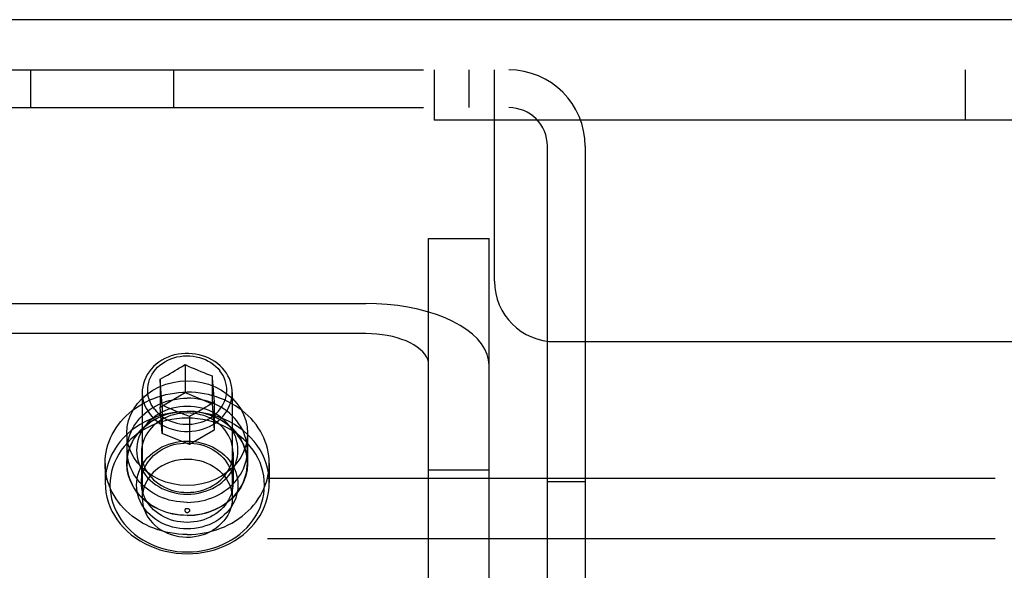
# Model space of a CAD drawing. Header units: inches. Extents: x 0 to 274, y 0 to 177.
# Tile 92 of 138: x 110.7 to 112.74, y 124.06 to 125.2. Entities that reach past the tile are written whole.
import ezdxf

# ---------------------------------------------------------------- set-up
doc = ezdxf.new("R2010")
doc.units = ezdxf.units.IN
doc.header["$LTSCALE"] = 15.069778
doc.header["$MEASUREMENT"] = 0
doc.linetypes.add('HIDDEN', pattern=[0.2, 0.1, -0.1])
doc.layers.get('0').update_dxf_attribs({"linetype": 'CONTINUOUS'})
doc.layers.add('DEFAULT_2', color=8, linetype='HIDDEN')

msp = doc.modelspace()

# ---------------------------------------------------------------- linework, layer by layer
at = {"color": 7, "linetype": 'Continuous'}
msp.add_line((116.0527, 125.1963), (38.4067, 125.1963), dxfattribs=at)
at = {"layer": 'DEFAULT_2', "color": 8, "linetype": 'HIDDEN'}
for p, q in [((110.0337, 125.0923), (115.8337, 125.0923)), ((110.7277, 125.0143), (110.7277, 125.0923)), ((111.0237, 125.0143), (111.0237, 125.0923)), ((111.5632, 125.0923), (111.5632, 124.9883)), ((111.6347, 125.0923), (111.6347, 125.0143)), ((111.6882, 124.6548), (111.6882, 125.0923)), ((112.6632, 125.0923), (112.6632, 124.9883)), ((110.0337, 125.0143), (111.7177, 125.0143)), ((115.8337, 124.9883), (111.5632, 124.9883)), ((111.7977, 123.8423), (111.7977, 124.9343)), ((111.8757, 124.9343), (111.8757, 123.8423)), ((111.5517, 123.4272), (111.5517, 124.7433)), ((111.5517, 124.7433), (111.6767, 124.7433)), ((111.6767, 123.4272), (111.6767, 124.7433)), ((110.6817, 124.6089), (111.4217, 124.6089)), ((111.4217, 124.5464), (110.6817, 124.5464)), ((111.8132, 124.5298), (115.8667, 124.5298)), ((111.0397, 124.4778), (111.0471, 124.4823)), ((111.0471, 124.4823), (111.0471, 124.4243)), ((111.0471, 124.4823), (111.0538, 124.4794)), ((111.0538, 124.4794), (111.0601, 124.4766)), ((111.0601, 124.4766), (111.066, 124.4741)), ((111.0004, 124.4547), (111.0056, 124.4576)), ((111.0056, 124.4576), (111.0108, 124.4607)), ((111.0108, 124.4607), (111.0161, 124.4637)), ((111.0161, 124.4637), (111.0213, 124.4668)), ((111.0213, 124.4668), (111.0265, 124.4698)), ((111.0265, 124.4698), (111.0318, 124.473)), ((111.066, 124.4741), (111.0737, 124.4708)), ((111.0737, 124.4708), (111.0801, 124.4681)), ((111.0801, 124.4681), (111.0859, 124.4658)), ((111.0859, 124.4658), (111.0917, 124.4634)), ((111.0917, 124.4634), (111.0975, 124.4611)), ((111.0975, 124.4611), (111.1032, 124.4589)), ((111.1032, 124.4589), (111.1032, 124.4008)), ((111.1032, 124.4589), (111.1035, 124.4551)), ((110.9955, 124.452), (111.0004, 124.4547)), ((110.9955, 124.452), (110.9955, 124.3939)), ((111.1035, 124.4551), (111.1078, 124.405)), ((110.9584, 124.4247), (110.9584, 124.2059)), ((110.9955, 124.3939), (111.0471, 124.4243)), ((111.0001, 124.3981), (110.9979, 124.4239)), ((111.0471, 124.4243), (111.1032, 124.4008)), ((111.1449, 124.4247), (111.1449, 124.2059)), ((111.0001, 124.3981), (111.0001, 124.34)), ((111.0059, 124.3956), (111.0001, 124.3981)), ((111.0117, 124.393), (111.0059, 124.3956)), ((111.0952, 124.3972), (111.0899, 124.3941)), ((111.1004, 124.4004), (111.0952, 124.3972)), ((111.1078, 124.405), (111.1004, 124.4004)), ((111.1032, 124.4008), (111.1078, 124.3469)), ((111.1078, 124.405), (111.1078, 124.3469)), ((111.0001, 124.34), (110.9955, 124.3939)), ((111.0174, 124.3905), (111.0117, 124.393)), ((111.0232, 124.3881), (111.0174, 124.3905)), ((111.0297, 124.3854), (111.0232, 124.3881)), ((111.0374, 124.3822), (111.0297, 124.3854)), ((111.0432, 124.3798), (111.0374, 124.3822)), ((111.0496, 124.3773), (111.0432, 124.3798)), ((111.0563, 124.3746), (111.0496, 124.3773)), ((111.0563, 124.3746), (111.0563, 124.3166)), ((111.0689, 124.3818), (111.0637, 124.3788)), ((111.0742, 124.3848), (111.0689, 124.3818)), ((111.0795, 124.3879), (111.0742, 124.3848)), ((111.0847, 124.391), (111.0795, 124.3879)), ((111.0899, 124.3941), (111.0847, 124.391)), ((110.9267, 124.3404), (110.9267, 124.2779)), ((111.0563, 124.3166), (111.0001, 124.34)), ((111.1078, 124.3469), (111.0563, 124.3166)), ((111.1767, 124.3404), (111.1767, 124.2779)), ((110.9272, 124.3049), (110.9272, 124.2779)), ((110.9567, 124.2999), (110.9567, 124.2379)), ((111.1467, 124.2999), (111.1467, 124.2379)), ((111.1762, 124.3049), (111.1762, 124.2779)), ((110.8817, 124.2779), (110.8817, 124.2379)), ((111.2217, 124.2779), (111.2217, 124.2379)), ((111.6767, 124.2639), (111.5517, 124.2639)), ((130.8087, 124.2463), (108.8087, 124.2463)), ((111.7977, 124.2403), (111.8757, 124.2403)), ((130.8087, 124.1213), (108.8087, 124.1213))]:
    msp.add_line(p, q, dxfattribs=at)
for points in [[(111.6767, 124.4814), (111.6757, 124.4925), (111.6728, 124.5035), (111.668, 124.5144), (111.6613, 124.525), (111.6528, 124.5353), (111.6425, 124.5451), (111.6306, 124.5545), (111.617, 124.5633), (111.602, 124.5715), (111.5856, 124.5791), (111.5679, 124.5858), (111.5492, 124.5918), (111.5294, 124.5969), (111.5089, 124.6012), (111.4877, 124.6045), (111.466, 124.6069), (111.444, 124.6084), (111.4217, 124.6089)], [(111.5517, 124.4814), (111.5512, 124.4871), (111.5497, 124.4927), (111.5472, 124.4982), (111.5438, 124.5036), (111.5395, 124.5089), (111.5343, 124.5139), (111.5282, 124.5187), (111.5213, 124.5232), (111.5136, 124.5273), (111.5052, 124.5312), (111.4962, 124.5346), (111.4867, 124.5377), (111.4766, 124.5403), (111.4661, 124.5425), (111.4553, 124.5442), (111.4443, 124.5454), (111.4331, 124.5461), (111.4217, 124.5464)], [(110.9839, 124.3897), (110.9804, 124.3947), (110.9773, 124.3999), (110.9747, 124.4053), (110.9726, 124.4109), (110.9711, 124.4166), (110.9702, 124.4224), (110.9698, 124.4283), (110.9699, 124.4342), (110.9706, 124.44), (110.9719, 124.4457), (110.9737, 124.4514), (110.976, 124.4569), (110.9789, 124.4622), (110.9823, 124.4673), (110.9861, 124.4721), (110.9904, 124.4767), (110.9951, 124.4809), (111.0002, 124.4848), (111.0056, 124.4883), (111.0113, 124.4914), (111.0174, 124.4941), (111.0236, 124.4963), (111.0301, 124.4981), (111.0367, 124.4994), (111.0434, 124.5002), (111.0502, 124.5006), (111.0569, 124.5004), (111.0637, 124.4998), (111.0703, 124.4987), (111.0768, 124.4972), (111.0832, 124.4951), (111.0893, 124.4926), (111.0952, 124.4897), (111.1008, 124.4864), (111.106, 124.4827), (111.1109, 124.4786), (111.1154, 124.4742), (111.1194, 124.4695)], [(111.1288, 124.4701), (111.1244, 124.4752), (111.1196, 124.48), (111.1144, 124.4844), (111.1088, 124.4885), (111.1028, 124.4922), (111.0966, 124.4954), (111.09, 124.4983), (111.0832, 124.5007), (111.0763, 124.5026), (111.0691, 124.504), (111.0619, 124.5049), (111.0546, 124.5054), (111.0472, 124.5053), (111.04, 124.5048), (111.0327, 124.5037), (111.0256, 124.5022), (111.0187, 124.5002), (111.0119, 124.4977), (111.0054, 124.4948), (110.9992, 124.4914)], [(110.9992, 124.4914), (110.993, 124.4875), (110.9873, 124.483), (110.9819, 124.4782), (110.977, 124.4731), (110.9727, 124.4676), (110.9689, 124.4618), (110.9656, 124.4557), (110.9629, 124.4495), (110.9609, 124.443), (110.9594, 124.4365), (110.9586, 124.4298), (110.9584, 124.4247)], [(111.0318, 124.473), (111.0344, 124.4746), (111.0397, 124.4778)], [(111.0978, 124.3709), (111.1029, 124.3743), (111.1078, 124.3779), (111.1123, 124.3819), (111.1164, 124.3862), (111.1202, 124.3907), (111.1235, 124.3955), (111.1264, 124.4004), (111.1288, 124.4056), (111.1307, 124.4109), (111.1322, 124.4164), (111.1331, 124.4219), (111.1336, 124.4274), (111.1335, 124.433), (111.133, 124.4385), (111.1319, 124.444), (111.1304, 124.4494), (111.1283, 124.4547), (111.1258, 124.4599), (111.1228, 124.4648), (111.1194, 124.4695)], [(111.1449, 124.4247), (111.1448, 124.4285), (111.1442, 124.4348), (111.143, 124.4411), (111.1412, 124.4472), (111.1389, 124.4532), (111.136, 124.4591), (111.1327, 124.4647), (111.1288, 124.4701)], [(110.9267, 124.3404), (110.9276, 124.3536), (110.9303, 124.3663), (110.9348, 124.3788), (110.941, 124.3907), (110.9488, 124.4019), (110.9581, 124.4122), (110.9688, 124.4214), (110.9807, 124.4295), (110.9936, 124.4363), (111.0074, 124.4416), (111.0218, 124.4455), (111.0366, 124.4479), (111.0517, 124.4487), (111.0667, 124.4479), (111.0816, 124.4455), (111.096, 124.4416), (111.1098, 124.4363), (111.1227, 124.4295), (111.1346, 124.4214), (111.1452, 124.4122), (111.1545, 124.4019), (111.1624, 124.3907), (111.1685, 124.3788), (111.173, 124.3663), (111.1757, 124.3536), (111.1767, 124.3404)], [(110.9979, 124.4239), (110.9958, 124.4486), (110.9955, 124.452)], [(110.8817, 124.2779), (110.8819, 124.2856), (110.8826, 124.2933), (110.8838, 124.3009), (110.8854, 124.3085), (110.8875, 124.316), (110.89, 124.3234), (110.893, 124.3307), (110.8964, 124.3378), (110.9002, 124.3448), (110.9045, 124.3515), (110.9091, 124.3581), (110.9141, 124.3645), (110.9196, 124.3706), (110.9253, 124.3764), (110.9315, 124.382), (110.9379, 124.3873), (110.9447, 124.3923), (110.9518, 124.397), (110.9591, 124.4014), (110.9667, 124.4054), (110.9745, 124.4091), (110.9825, 124.4124), (110.9908, 124.4154), (110.9991, 124.4179), (111.0077, 124.4201), (111.0163, 124.4219), (111.0251, 124.4233), (111.0339, 124.4243), (111.0428, 124.4249), (111.0517, 124.4251)], [(110.9584, 124.4247), (110.9584, 124.4232), (110.9589, 124.4165), (110.96, 124.4099), (110.9617, 124.4034), (110.9641, 124.397), (110.967, 124.3908), (110.9705, 124.3849), (110.9746, 124.3792), (110.9792, 124.3739), (110.9843, 124.3689), (110.9898, 124.3642), (110.9958, 124.36), (111.0021, 124.3562), (111.0088, 124.3529), (111.0158, 124.3501), (111.0231, 124.3478), (111.0305, 124.346), (111.0381, 124.3448), (111.0457, 124.3441), (111.0534, 124.3439), (111.0611, 124.3443), (111.0687, 124.3453), (111.0763, 124.3468), (111.0836, 124.3488), (111.0907, 124.3513), (111.0976, 124.3544), (111.1041, 124.3579)], [(111.2217, 124.2779), (111.2214, 124.2856), (111.2207, 124.2933), (111.2196, 124.3009), (111.218, 124.3085), (111.2159, 124.316), (111.2134, 124.3234), (111.2104, 124.3307), (111.207, 124.3378), (111.2032, 124.3448), (111.1989, 124.3515), (111.1943, 124.3581), (111.1892, 124.3645), (111.1838, 124.3706), (111.178, 124.3764), (111.1719, 124.382), (111.1654, 124.3873), (111.1587, 124.3923), (111.1516, 124.397), (111.1443, 124.4014), (111.1367, 124.4054), (111.1289, 124.4091), (111.1208, 124.4124), (111.1126, 124.4154), (111.1042, 124.4179), (111.0957, 124.4201), (111.087, 124.4219), (111.0783, 124.4233), (111.0695, 124.4243), (111.0606, 124.4249), (111.0517, 124.4251)], [(111.1041, 124.3579), (111.11, 124.3617), (111.1155, 124.3658), (111.1207, 124.3703), (111.1254, 124.3752), (111.1296, 124.3804), (111.1334, 124.3858), (111.1367, 124.3915), (111.1394, 124.3973), (111.1416, 124.4034), (111.1433, 124.4096), (111.1444, 124.4158), (111.1449, 124.4222), (111.1449, 124.4247)], [(110.9272, 124.3049), (110.9274, 124.3114), (110.9281, 124.3179), (110.9292, 124.3244), (110.9308, 124.3307), (110.9328, 124.337), (110.9353, 124.3432), (110.9381, 124.3492), (110.9414, 124.355), (110.9451, 124.3607), (110.9492, 124.3662), (110.9537, 124.3714), (110.9585, 124.3764), (110.9636, 124.3812), (110.9691, 124.3856), (110.9749, 124.3898), (110.981, 124.3937), (110.9873, 124.3972), (110.9938, 124.4004), (111.0006, 124.4032), (111.0075, 124.4057), (111.0146, 124.4079), (111.0219, 124.4096), (111.0292, 124.411), (111.0367, 124.412), (111.0441, 124.4125), (111.0517, 124.4127)], [(111.0517, 124.3958), (111.044, 124.3956), (111.0364, 124.3949), (111.0287, 124.3936), (111.0211, 124.3919), (111.0137, 124.3897), (111.0064, 124.387), (110.9994, 124.3838), (110.9927, 124.3801), (110.9863, 124.3761), (110.9804, 124.3717), (110.9748, 124.3669), (110.9697, 124.3617), (110.965, 124.3562), (110.9608, 124.3505), (110.9571, 124.3445), (110.954, 124.3382), (110.9514, 124.3318), (110.9493, 124.3252), (110.9479, 124.3185), (110.947, 124.3117), (110.9467, 124.3049), (110.947, 124.2981), (110.9479, 124.2913), (110.9493, 124.2846), (110.9514, 124.2781), (110.954, 124.2716), (110.9571, 124.2654), (110.9608, 124.2594), (110.965, 124.2536), (110.9697, 124.2481), (110.9748, 124.243), (110.9804, 124.2382), (110.9863, 124.2337), (110.9927, 124.2297), (110.9994, 124.2261), (111.0064, 124.2229), (111.0137, 124.2202), (111.0211, 124.2179), (111.0287, 124.2162), (111.0364, 124.215), (111.044, 124.2142), (111.0517, 124.214)], [(111.1762, 124.3049), (111.176, 124.3114), (111.1753, 124.3179), (111.1741, 124.3244), (111.1726, 124.3307), (111.1705, 124.337), (111.1681, 124.3432), (111.1652, 124.3492), (111.1619, 124.355), (111.1582, 124.3607), (111.1541, 124.3662), (111.1497, 124.3714), (111.1449, 124.3764), (111.1397, 124.3812), (111.1342, 124.3856), (111.1285, 124.3898), (111.1224, 124.3937), (111.1161, 124.3972), (111.1095, 124.4004), (111.1028, 124.4032), (111.0958, 124.4057), (111.0887, 124.4079), (111.0815, 124.4096), (111.0741, 124.411), (111.0667, 124.412), (111.0592, 124.4125), (111.0517, 124.4127)], [(111.0517, 124.214), (111.0593, 124.2142), (111.067, 124.215), (111.0747, 124.2162), (111.0822, 124.2179), (111.0897, 124.2202), (111.0969, 124.2229), (111.104, 124.2261), (111.1107, 124.2297), (111.117, 124.2337), (111.123, 124.2382), (111.1285, 124.243), (111.1337, 124.2481), (111.1384, 124.2536), (111.1425, 124.2593), (111.1462, 124.2654), (111.1494, 124.2716), (111.152, 124.2781), (111.154, 124.2846), (111.1555, 124.2913), (111.1564, 124.2981), (111.1567, 124.3049), (111.1564, 124.3117), (111.1555, 124.3185), (111.154, 124.3252), (111.152, 124.3318), (111.1494, 124.3382), (111.1462, 124.3445), (111.1425, 124.3505), (111.1384, 124.3562), (111.1337, 124.3617), (111.1286, 124.3669), (111.123, 124.3717), (111.117, 124.3761), (111.1107, 124.3801), (111.104, 124.3838), (111.097, 124.387), (111.0897, 124.3897), (111.0822, 124.3919), (111.0747, 124.3936), (111.067, 124.3949), (111.0593, 124.3956), (111.0517, 124.3958)], [(111.0517, 124.3851), (111.0403, 124.3848), (111.0289, 124.3838), (111.0175, 124.3821), (111.0063, 124.3798), (110.9952, 124.3768), (110.9844, 124.3731), (110.9739, 124.3688), (110.9637, 124.3639), (110.9539, 124.3584), (110.9447, 124.3523), (110.9359, 124.3457), (110.9276, 124.3386), (110.92, 124.331), (110.9129, 124.323), (110.9065, 124.3146), (110.9008, 124.3058), (110.8958, 124.2967), (110.8915, 124.2873), (110.888, 124.2777), (110.8853, 124.2679), (110.8833, 124.258), (110.8821, 124.248), (110.8817, 124.2379)], [(110.9267, 124.2779), (110.9276, 124.2911), (110.9303, 124.3038), (110.9348, 124.3163), (110.941, 124.3282), (110.9488, 124.3394), (110.9581, 124.3497), (110.9688, 124.3589), (110.9807, 124.367), (110.9936, 124.3738), (111.0074, 124.3791), (111.0218, 124.383), (111.0366, 124.3854), (111.0517, 124.3862), (111.0667, 124.3854), (111.0816, 124.383), (111.096, 124.3791), (111.1098, 124.3738), (111.1227, 124.367), (111.1346, 124.3589), (111.1452, 124.3497), (111.1545, 124.3394), (111.1624, 124.3282), (111.1685, 124.3163), (111.173, 124.3038), (111.1757, 124.2911), (111.1767, 124.2779)], [(110.9272, 124.2779), (110.9274, 124.2844), (110.9281, 124.2909), (110.9292, 124.2974), (110.9308, 124.3037), (110.9328, 124.31), (110.9353, 124.3162), (110.9381, 124.3222), (110.9414, 124.328), (110.9451, 124.3337), (110.9492, 124.3392), (110.9537, 124.3444), (110.9585, 124.3494), (110.9636, 124.3542), (110.9691, 124.3586), (110.9749, 124.3628), (110.981, 124.3667), (110.9873, 124.3702), (110.9938, 124.3734), (111.0006, 124.3762), (111.0075, 124.3787), (111.0146, 124.3809), (111.0219, 124.3826), (111.0292, 124.384), (111.0367, 124.385), (111.0441, 124.3855), (111.0517, 124.3857)], [(111.0517, 124.3822), (111.0448, 124.382), (111.0378, 124.3813), (111.0309, 124.3802), (111.024, 124.3786), (111.0173, 124.3766), (111.0107, 124.3741), (111.0044, 124.3713), (110.9983, 124.368), (110.9926, 124.3643), (110.9872, 124.3603), (110.9821, 124.356), (110.9775, 124.3513), (110.9733, 124.3464), (110.9695, 124.3411), (110.9661, 124.3357), (110.9633, 124.33), (110.9609, 124.3242), (110.9591, 124.3183), (110.9577, 124.3122), (110.9569, 124.3061), (110.9567, 124.2999)], [(110.9839, 124.3897), (110.9878, 124.3852), (110.992, 124.381), (110.9966, 124.3771), (111.0015, 124.3735), (111.0067, 124.3703), (111.0122, 124.3674), (111.018, 124.3649), (111.024, 124.3628), (111.0301, 124.3612), (111.0364, 124.3599), (111.0427, 124.3591), (111.0491, 124.3587), (111.0556, 124.3587), (111.062, 124.3592), (111.0683, 124.3601), (111.0746, 124.3615), (111.0807, 124.3632), (111.0866, 124.3654), (111.0923, 124.368), (111.0978, 124.3709)], [(111.1762, 124.2779), (111.176, 124.2844), (111.1753, 124.2909), (111.1741, 124.2974), (111.1726, 124.3037), (111.1705, 124.31), (111.1681, 124.3162), (111.1652, 124.3222), (111.1619, 124.328), (111.1582, 124.3337), (111.1541, 124.3392), (111.1497, 124.3444), (111.1449, 124.3494), (111.1397, 124.3542), (111.1342, 124.3586), (111.1285, 124.3628), (111.1224, 124.3667), (111.1161, 124.3702), (111.1095, 124.3734), (111.1028, 124.3762), (111.0958, 124.3787), (111.0887, 124.3809), (111.0815, 124.3826), (111.0741, 124.384), (111.0667, 124.385), (111.0592, 124.3855), (111.0517, 124.3857)], [(111.2217, 124.2379), (111.2213, 124.248), (111.2201, 124.258), (111.2181, 124.2679), (111.2153, 124.2777), (111.2118, 124.2873), (111.2075, 124.2967), (111.2025, 124.3058), (111.1968, 124.3146), (111.1904, 124.323), (111.1834, 124.331), (111.1757, 124.3386), (111.1675, 124.3457), (111.1587, 124.3523), (111.1494, 124.3584), (111.1397, 124.3639), (111.1295, 124.3688), (111.119, 124.3731), (111.1082, 124.3768), (111.0971, 124.3798), (111.0858, 124.3821), (111.0745, 124.3838), (111.0631, 124.3848), (111.0517, 124.3851)], [(111.1467, 124.2999), (111.1464, 124.3061), (111.1456, 124.3122), (111.1443, 124.3183), (111.1424, 124.3242), (111.1401, 124.33), (111.1372, 124.3357), (111.1339, 124.3411), (111.1301, 124.3464), (111.1259, 124.3513), (111.1212, 124.356), (111.1162, 124.3603), (111.1108, 124.3643), (111.1051, 124.368), (111.099, 124.3713), (111.0927, 124.3741), (111.0861, 124.3766), (111.0793, 124.3786), (111.0725, 124.3802), (111.0655, 124.3813), (111.0586, 124.382), (111.0517, 124.3822)], [(111.0637, 124.3788), (111.0587, 124.376), (111.0563, 124.3746)], [(111.0517, 124.3715), (111.0409, 124.3712), (111.0302, 124.3702), (111.0195, 124.3687), (111.009, 124.3664), (110.9985, 124.3636), (110.9883, 124.3602), (110.9784, 124.3561), (110.9689, 124.3515), (110.9597, 124.3463), (110.9509, 124.3406), (110.9427, 124.3344), (110.9349, 124.3277), (110.9277, 124.3205), (110.9211, 124.313), (110.9151, 124.3051), (110.9097, 124.2968), (110.905, 124.2882), (110.901, 124.2794), (110.8976, 124.2704), (110.895, 124.2612), (110.8932, 124.2518), (110.8921, 124.2424), (110.8917, 124.2329), (110.8921, 124.2234), (110.8932, 124.214), (110.895, 124.2047), (110.8976, 124.1955), (110.901, 124.1864), (110.905, 124.1776), (110.9097, 124.169), (110.9151, 124.1608), (110.9211, 124.1529), (110.9277, 124.1453), (110.9349, 124.1382), (110.9427, 124.1315), (110.9509, 124.1253), (110.9597, 124.1195), (110.9689, 124.1144), (110.9784, 124.1097), (110.9883, 124.1057), (110.9985, 124.1022), (111.009, 124.0994), (111.0195, 124.0972), (111.0302, 124.0956), (111.0409, 124.0947), (111.0517, 124.0944)], [(111.0517, 124.0944), (111.0624, 124.0947), (111.0731, 124.0956), (111.0838, 124.0972), (111.0944, 124.0994), (111.1048, 124.1022), (111.115, 124.1057), (111.1249, 124.1097), (111.1345, 124.1144), (111.1437, 124.1195), (111.1524, 124.1253), (111.1607, 124.1315), (111.1684, 124.1382), (111.1756, 124.1453), (111.1823, 124.1529), (111.1883, 124.1608), (111.1937, 124.169), (111.1984, 124.1776), (111.2024, 124.1864), (111.2057, 124.1954), (111.2083, 124.2047), (111.2102, 124.214), (111.2113, 124.2234), (111.2117, 124.2329), (111.2113, 124.2424), (111.2102, 124.2518), (111.2083, 124.2612), (111.2057, 124.2704), (111.2024, 124.2794), (111.1984, 124.2882), (111.1937, 124.2968), (111.1883, 124.3051), (111.1823, 124.313), (111.1756, 124.3205), (111.1684, 124.3277), (111.1607, 124.3344), (111.1524, 124.3406), (111.1437, 124.3463), (111.1345, 124.3515), (111.1249, 124.3561), (111.115, 124.3602), (111.1048, 124.3636), (111.0944, 124.3664), (111.0838, 124.3687), (111.0731, 124.3702), (111.0624, 124.3712), (111.0517, 124.3715)], [(111.1767, 124.3404), (111.1757, 124.3273), (111.173, 124.3145), (111.1685, 124.302), (111.1624, 124.2901), (111.1545, 124.2789), (111.1452, 124.2686), (111.1346, 124.2594), (111.1227, 124.2513), (111.1098, 124.2446), (111.096, 124.2392), (111.0816, 124.2353), (111.0667, 124.233), (111.0517, 124.2322), (111.0366, 124.233), (111.0218, 124.2353), (111.0074, 124.2392), (110.9936, 124.2446), (110.9807, 124.2513), (110.9688, 124.2594), (110.9581, 124.2686), (110.9488, 124.2789), (110.941, 124.2901), (110.9348, 124.302), (110.9303, 124.3145), (110.9276, 124.3273), (110.9267, 124.3404)], [(111.0517, 124.142), (111.044, 124.1422), (111.0364, 124.143), (111.0287, 124.1442), (111.0211, 124.1459), (111.0137, 124.1482), (111.0064, 124.1509), (110.9994, 124.1541), (110.9927, 124.1577), (110.9863, 124.1617), (110.9804, 124.1662), (110.9748, 124.171), (110.9697, 124.1761), (110.965, 124.1816), (110.9608, 124.1874), (110.9571, 124.1934), (110.954, 124.1996), (110.9514, 124.2061), (110.9493, 124.2126), (110.9479, 124.2193), (110.947, 124.2261), (110.9467, 124.2329), (110.947, 124.2397), (110.9479, 124.2465), (110.9493, 124.2532), (110.9514, 124.2598), (110.954, 124.2662), (110.9571, 124.2725), (110.9608, 124.2785), (110.965, 124.2842), (110.9697, 124.2897), (110.9748, 124.2949), (110.9804, 124.2997), (110.9863, 124.3041), (110.9927, 124.3081), (110.9994, 124.3118), (111.0064, 124.315), (111.0137, 124.3177), (111.0211, 124.3199), (111.0287, 124.3216), (111.0364, 124.3229), (111.044, 124.3236), (111.0517, 124.3238)], [(110.9567, 124.2379), (110.9569, 124.2441), (110.9577, 124.2502), (110.9591, 124.2563), (110.9609, 124.2622), (110.9633, 124.268), (110.9661, 124.2737), (110.9695, 124.2791), (110.9733, 124.2844), (110.9775, 124.2893), (110.9821, 124.294), (110.9872, 124.2983), (110.9926, 124.3023), (110.9983, 124.306), (111.0044, 124.3093), (111.0107, 124.3121), (111.0173, 124.3146), (111.024, 124.3166), (111.0309, 124.3182), (111.0378, 124.3193), (111.0448, 124.32), (111.0517, 124.3202)], [(111.0517, 124.3238), (111.0593, 124.3236), (111.067, 124.3229), (111.0747, 124.3216), (111.0822, 124.3199), (111.0897, 124.3177), (111.097, 124.315), (111.104, 124.3118), (111.1107, 124.3081), (111.117, 124.3041), (111.123, 124.2997), (111.1286, 124.2949), (111.1337, 124.2897), (111.1384, 124.2842), (111.1425, 124.2785), (111.1462, 124.2725), (111.1494, 124.2662), (111.152, 124.2598), (111.154, 124.2532), (111.1555, 124.2465), (111.1564, 124.2397), (111.1567, 124.2329), (111.1564, 124.2261), (111.1555, 124.2193), (111.154, 124.2126), (111.152, 124.2061), (111.1494, 124.1996), (111.1462, 124.1934), (111.1425, 124.1873), (111.1384, 124.1816), (111.1337, 124.1761), (111.1285, 124.171), (111.123, 124.1662), (111.117, 124.1617), (111.1107, 124.1577), (111.104, 124.1541), (111.0969, 124.1509), (111.0897, 124.1482), (111.0822, 124.1459), (111.0747, 124.1442), (111.067, 124.143), (111.0593, 124.1422), (111.0517, 124.142)], [(111.0517, 124.3202), (111.0586, 124.32), (111.0655, 124.3193), (111.0725, 124.3182), (111.0793, 124.3166), (111.0861, 124.3146), (111.0927, 124.3121), (111.099, 124.3093), (111.1051, 124.306), (111.1108, 124.3023), (111.1162, 124.2983), (111.1212, 124.294), (111.1259, 124.2893), (111.1301, 124.2844), (111.1339, 124.2791), (111.1372, 124.2737), (111.1401, 124.268), (111.1424, 124.2622), (111.1443, 124.2563), (111.1456, 124.2502), (111.1464, 124.2441), (111.1467, 124.2379)], [(111.0517, 124.1971), (111.0441, 124.1973), (111.0367, 124.1979), (111.0292, 124.1989), (111.0219, 124.2002), (111.0146, 124.202), (111.0075, 124.2041), (111.0006, 124.2066), (110.9938, 124.2094), (110.9873, 124.2126), (110.981, 124.2162), (110.9749, 124.22), (110.9691, 124.2242), (110.9636, 124.2287), (110.9585, 124.2334), (110.9537, 124.2384), (110.9492, 124.2437), (110.9451, 124.2491), (110.9414, 124.2548), (110.9381, 124.2607), (110.9353, 124.2667), (110.9328, 124.2728), (110.9308, 124.2791), (110.9292, 124.2855), (110.9281, 124.2919), (110.9274, 124.2984), (110.9272, 124.3049)], [(110.9567, 124.2999), (110.9569, 124.2938), (110.9577, 124.2876), (110.9591, 124.2816), (110.9609, 124.2756), (110.9633, 124.2698), (110.9661, 124.2641), (110.9695, 124.2587), (110.9733, 124.2535), (110.9775, 124.2485), (110.9821, 124.2439), (110.9872, 124.2395), (110.9926, 124.2355), (110.9983, 124.2319), (111.0044, 124.2286), (111.0107, 124.2257), (111.0173, 124.2232), (111.024, 124.2212), (111.0309, 124.2196), (111.0378, 124.2185), (111.0448, 124.2179), (111.0517, 124.2176)], [(111.0517, 124.1971), (111.0592, 124.1973), (111.0667, 124.1979), (111.0741, 124.1989), (111.0815, 124.2002), (111.0887, 124.202), (111.0958, 124.2041), (111.1028, 124.2066), (111.1095, 124.2094), (111.1161, 124.2126), (111.1224, 124.2162), (111.1285, 124.22), (111.1342, 124.2242), (111.1397, 124.2287), (111.1449, 124.2334), (111.1497, 124.2384), (111.1541, 124.2437), (111.1582, 124.2491), (111.1619, 124.2548), (111.1652, 124.2607), (111.1681, 124.2667), (111.1705, 124.2728), (111.1726, 124.2791), (111.1741, 124.2855), (111.1753, 124.2919), (111.176, 124.2984), (111.1762, 124.3049)], [(111.0517, 124.2176), (111.0586, 124.2179), (111.0655, 124.2185), (111.0725, 124.2196), (111.0793, 124.2212), (111.0861, 124.2232), (111.0926, 124.2257), (111.099, 124.2286), (111.105, 124.2319), (111.1108, 124.2355), (111.1162, 124.2395), (111.1212, 124.2439), (111.1259, 124.2485), (111.1301, 124.2535), (111.1339, 124.2587), (111.1372, 124.2641), (111.1401, 124.2698), (111.1424, 124.2756), (111.1443, 124.2816), (111.1456, 124.2876), (111.1464, 124.2938), (111.1467, 124.2999)], [(111.0517, 124.1307), (111.0428, 124.1309), (111.0339, 124.1315), (111.0251, 124.1325), (111.0163, 124.1339), (111.0077, 124.1357), (110.9991, 124.1379), (110.9908, 124.1405), (110.9825, 124.1434), (110.9745, 124.1467), (110.9667, 124.1504), (110.9591, 124.1544), (110.9518, 124.1588), (110.9447, 124.1635), (110.9379, 124.1685), (110.9315, 124.1738), (110.9253, 124.1794), (110.9196, 124.1853), (110.9141, 124.1914), (110.9091, 124.1977), (110.9045, 124.2043), (110.9002, 124.2111), (110.8964, 124.218), (110.893, 124.2252), (110.89, 124.2324), (110.8875, 124.2398), (110.8854, 124.2473), (110.8838, 124.2549), (110.8826, 124.2625), (110.8819, 124.2702), (110.8817, 124.2779)], [(111.1767, 124.2779), (111.1757, 124.2648), (111.173, 124.252), (111.1685, 124.2395), (111.1624, 124.2276), (111.1545, 124.2164), (111.1452, 124.2061), (111.1346, 124.1969), (111.1227, 124.1888), (111.1098, 124.1821), (111.096, 124.1767), (111.0816, 124.1728), (111.0667, 124.1705), (111.0517, 124.1697), (111.0366, 124.1705), (111.0218, 124.1728), (111.0074, 124.1767), (110.9936, 124.1821), (110.9807, 124.1888), (110.9688, 124.1969), (110.9581, 124.2061), (110.9488, 124.2164), (110.941, 124.2276), (110.9348, 124.2395), (110.9303, 124.252), (110.9276, 124.2648), (110.9267, 124.2779)], [(111.0517, 124.1701), (111.0441, 124.1703), (111.0367, 124.1709), (111.0292, 124.1719), (111.0219, 124.1732), (111.0146, 124.175), (111.0075, 124.1771), (111.0006, 124.1796), (110.9938, 124.1824), (110.9873, 124.1856), (110.981, 124.1892), (110.9749, 124.193), (110.9691, 124.1972), (110.9636, 124.2017), (110.9585, 124.2064), (110.9537, 124.2114), (110.9492, 124.2167), (110.9451, 124.2221), (110.9414, 124.2278), (110.9381, 124.2337), (110.9353, 124.2397), (110.9328, 124.2458), (110.9308, 124.2521), (110.9292, 124.2585), (110.9281, 124.2649), (110.9274, 124.2714), (110.9272, 124.2779)], [(110.9992, 124.2727), (110.9927, 124.2685), (110.9866, 124.2638), (110.9811, 124.2586), (110.976, 124.2531), (110.9716, 124.2472), (110.9677, 124.241), (110.9645, 124.2345), (110.9619, 124.2278), (110.9601, 124.221), (110.9589, 124.214), (110.9584, 124.207), (110.9584, 124.2059)], [(110.9992, 124.2727), (111.0061, 124.2764), (111.0134, 124.2795), (111.021, 124.2821), (111.0288, 124.2842), (111.0367, 124.2856), (111.0448, 124.2864), (111.0529, 124.2866), (111.0611, 124.2862), (111.0691, 124.2852), (111.077, 124.2836), (111.0848, 124.2814), (111.0922, 124.2786), (111.0994, 124.2753), (111.1062, 124.2714), (111.1126, 124.267), (111.1185, 124.2622), (111.1239, 124.257), (111.1288, 124.2513), (111.1331, 124.2453), (111.1367, 124.239), (111.1397, 124.2325), (111.1421, 124.2257), (111.1437, 124.2188), (111.1447, 124.2118), (111.1449, 124.2059)], [(111.0517, 124.1701), (111.0592, 124.1703), (111.0667, 124.1709), (111.0741, 124.1719), (111.0815, 124.1732), (111.0887, 124.175), (111.0958, 124.1771), (111.1028, 124.1796), (111.1095, 124.1824), (111.1161, 124.1856), (111.1224, 124.1892), (111.1285, 124.193), (111.1342, 124.1972), (111.1397, 124.2017), (111.1449, 124.2064), (111.1497, 124.2114), (111.1541, 124.2167), (111.1582, 124.2221), (111.1619, 124.2278), (111.1652, 124.2337), (111.1681, 124.2397), (111.1705, 124.2458), (111.1726, 124.2521), (111.1741, 124.2585), (111.1753, 124.2649), (111.176, 124.2714), (111.1762, 124.2779)], [(111.0517, 124.1307), (111.0606, 124.1309), (111.0695, 124.1315), (111.0783, 124.1325), (111.087, 124.1339), (111.0957, 124.1357), (111.1042, 124.1379), (111.1126, 124.1405), (111.1208, 124.1434), (111.1289, 124.1467), (111.1367, 124.1504), (111.1443, 124.1544), (111.1516, 124.1588), (111.1587, 124.1635), (111.1654, 124.1685), (111.1719, 124.1738), (111.178, 124.1794), (111.1838, 124.1853), (111.1892, 124.1914), (111.1943, 124.1977), (111.1989, 124.2043), (111.2032, 124.2111), (111.207, 124.218), (111.2104, 124.2252), (111.2134, 124.2324), (111.2159, 124.2398), (111.218, 124.2473), (111.2196, 124.2549), (111.2207, 124.2625), (111.2214, 124.2702), (111.2217, 124.2779)], [(110.8817, 124.2379), (110.8821, 124.2279), (110.8833, 124.2178), (110.8853, 124.2079), (110.888, 124.1981), (110.8915, 124.1885), (110.8958, 124.1791), (110.9008, 124.17), (110.9065, 124.1613), (110.9129, 124.1529), (110.92, 124.1448), (110.9276, 124.1373), (110.9359, 124.1301), (110.9446, 124.1235), (110.9539, 124.1175), (110.9637, 124.112), (110.9739, 124.107), (110.9844, 124.1027), (110.9952, 124.0991), (111.0063, 124.096), (111.0175, 124.0937), (111.0289, 124.092), (111.0403, 124.091), (111.0517, 124.0907)], [(111.0517, 124.1556), (111.0448, 124.1559), (111.0378, 124.1565), (111.0309, 124.1576), (111.024, 124.1592), (111.0173, 124.1612), (111.0107, 124.1637), (111.0044, 124.1666), (110.9983, 124.1699), (110.9926, 124.1735), (110.9872, 124.1775), (110.9821, 124.1819), (110.9775, 124.1865), (110.9733, 124.1915), (110.9695, 124.1967), (110.9661, 124.2021), (110.9633, 124.2078), (110.9609, 124.2136), (110.9591, 124.2196), (110.9577, 124.2256), (110.9569, 124.2318), (110.9567, 124.2379)], [(111.1467, 124.2379), (111.1464, 124.2318), (111.1456, 124.2256), (111.1443, 124.2196), (111.1424, 124.2136), (111.1401, 124.2078), (111.1372, 124.2021), (111.1339, 124.1967), (111.1301, 124.1915), (111.1259, 124.1865), (111.1212, 124.1819), (111.1162, 124.1775), (111.1108, 124.1735), (111.105, 124.1699), (111.099, 124.1666), (111.0926, 124.1637), (111.0861, 124.1612), (111.0793, 124.1592), (111.0725, 124.1576), (111.0655, 124.1565), (111.0586, 124.1559), (111.0517, 124.1556)], [(111.0517, 124.0907), (111.0631, 124.091), (111.0745, 124.092), (111.0858, 124.0937), (111.0971, 124.096), (111.1081, 124.0991), (111.119, 124.1027), (111.1295, 124.107), (111.1397, 124.1119), (111.1494, 124.1175), (111.1587, 124.1235), (111.1675, 124.1301), (111.1757, 124.1372), (111.1834, 124.1448), (111.1904, 124.1528), (111.1968, 124.1613), (111.2025, 124.17), (111.2075, 124.1791), (111.2118, 124.1885), (111.2153, 124.1981), (111.2181, 124.2079), (111.2201, 124.2178), (111.2213, 124.2278), (111.2217, 124.2379)], [(110.9584, 124.2059), (110.9587, 124.1999), (110.9596, 124.1929), (110.9613, 124.186), (110.9636, 124.1793), (110.9666, 124.1728), (110.9703, 124.1665), (110.9746, 124.1605), (110.9794, 124.1548), (110.9849, 124.1496), (110.9908, 124.1447), (110.9972, 124.1404), (111.004, 124.1365), (111.0111, 124.1332), (111.0186, 124.1304), (111.0263, 124.1282), (111.0342, 124.1266), (111.0423, 124.1255), (111.0504, 124.1251), (111.0586, 124.1254), (111.0666, 124.1262), (111.0746, 124.1276), (111.0824, 124.1296), (111.0899, 124.1322), (111.0972, 124.1354), (111.1041, 124.1391)], [(111.1449, 124.2059), (111.1449, 124.2048), (111.1445, 124.1978), (111.1433, 124.1908), (111.1414, 124.1839), (111.1389, 124.1773), (111.1357, 124.1708), (111.1318, 124.1646), (111.1273, 124.1587), (111.1223, 124.1532), (111.1167, 124.148), (111.1107, 124.1433), (111.1041, 124.1391)], [(111.0489, 124.184), (111.0482, 124.1835), (111.0476, 124.1829), (111.0472, 124.1823), (111.0469, 124.1816), (111.0467, 124.1809), (111.0467, 124.1801), (111.0468, 124.1794), (111.0471, 124.1786), (111.0475, 124.178), (111.0481, 124.1774), (111.0488, 124.1769), (111.0495, 124.1765), (111.0503, 124.1763), (111.0512, 124.1761), (111.052, 124.1761), (111.0529, 124.1762), (111.0537, 124.1765), (111.0545, 124.1768)], [(111.0489, 124.184), (111.0496, 124.1844), (111.0505, 124.1846), (111.0513, 124.1847), (111.0522, 124.1847), (111.053, 124.1846), (111.0539, 124.1843), (111.0546, 124.1839), (111.0553, 124.1834), (111.0558, 124.1829), (111.0562, 124.1822), (111.0565, 124.1815), (111.0567, 124.1807), (111.0567, 124.18), (111.0565, 124.1792), (111.0562, 124.1785), (111.0557, 124.1779), (111.0552, 124.1773), (111.0545, 124.1768)]]:
    msp.add_lwpolyline(points, dxfattribs=at)
for centre, radius, start, end in [((111.7177, 124.9343), 0.158, 0, 90), ((111.7177, 124.9343), 0.08, 0, 90), ((111.8132, 124.6548), 0.125, 180, 270)]:
    msp.add_arc(centre, radius, start, end, dxfattribs=at)

doc.saveas('drawing.dxf')
